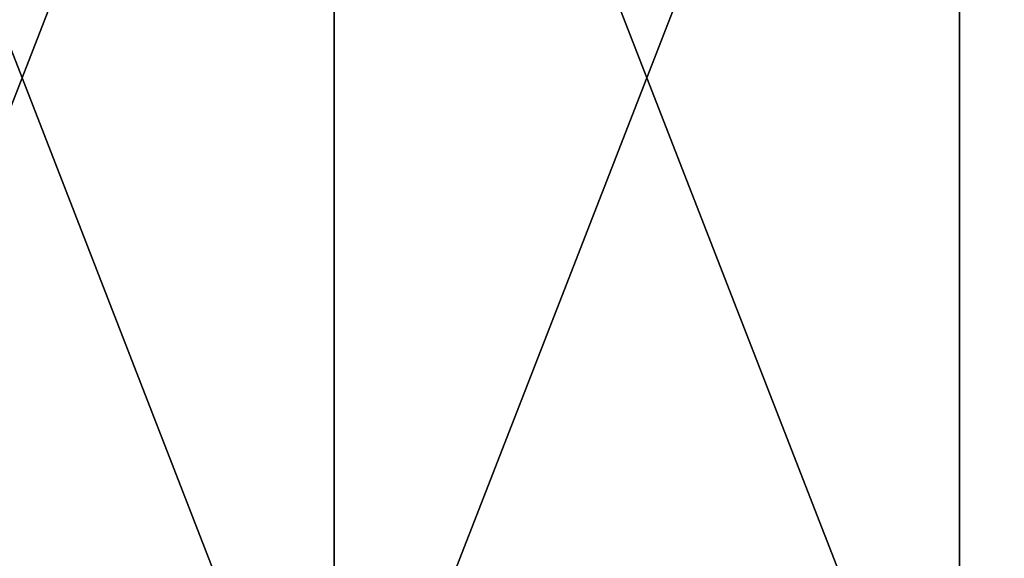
# Model space of a CAD drawing. Header units: millimetres. Extents: x -125 to 1250, y 4 to 1899.
# Tile 203 of 256: x -9.44 to -3.5, y 7.25 to 10.5. Entities that reach past the tile are written whole.
import ezdxf

# ---------------------------------------------------------------- set-up
doc = ezdxf.new("R2010")
doc.units = ezdxf.units.MM
doc.header["$LTSCALE"] = 3.583593
doc.layers.add('22', color=7, linetype='CONTINUOUS')
doc.layers.add('23', color=7, linetype='CONTINUOUS')

msp = doc.modelspace()

# ---------------------------------------------------------------- linework, layer by layer
at = {"layer": '22', "color": 250, "linetype": 'Continuous', "true_color": 0x1c1c1c}
for points in [[(-11.3124, 15, -124.4871), (-7.5473, 15, -124.7719), (-11.3124, 5.3, -124.4871), (-11.3124, 15, -124.4871)], [(-11.3124, 5.3, -124.4871), (-7.5473, 15, -124.7719), (-7.5473, 5.3, -124.7719), (-11.3124, 5.3, -124.4871)], [(-7.5473, 15, -124.7719), (-3.7754, 15, -124.943), (-7.5473, 5.3, -124.7719), (-7.5473, 15, -124.7719)], [(-7.5473, 5.3, -124.7719), (-3.7754, 15, -124.943), (-3.7754, 5.3, -124.943), (-7.5473, 5.3, -124.7719)], [(-3.7754, 15, -124.943), (0, 15, -125), (-3.7754, 5.3, -124.943), (-3.7754, 15, -124.943)], [(-3.7754, 5.3, -124.943), (0, 15, -125), (0, 5.3, -125), (-3.7754, 5.3, -124.943)]]:
    msp.add_3dface(points, dxfattribs=at)
at = {"layer": '23', "color": 250, "linetype": 'Continuous', "true_color": 0x1c1c1c}
for points in [[(-7.5473, 15, 124.7719), (-11.3124, 15, 124.4871), (-7.5473, 5.3, 124.7719), (-7.5473, 15, 124.7719)], [(-7.5473, 5.3, 124.7719), (-11.3124, 15, 124.4871), (-11.3124, 5.3, 124.4871), (-7.5473, 5.3, 124.7719)], [(-3.7754, 15, 124.943), (-7.5473, 15, 124.7719), (-3.7754, 5.3, 124.943), (-3.7754, 15, 124.943)], [(-3.7754, 5.3, 124.943), (-7.5473, 15, 124.7719), (-7.5473, 5.3, 124.7719), (-3.7754, 5.3, 124.943)], [(0, 15, 125), (-3.7754, 15, 124.943), (0, 5.3, 125), (0, 15, 125)], [(0, 5.3, 125), (-3.7754, 15, 124.943), (-3.7754, 5.3, 124.943), (0, 5.3, 125)]]:
    msp.add_3dface(points, dxfattribs=at)

doc.saveas('drawing.dxf')
